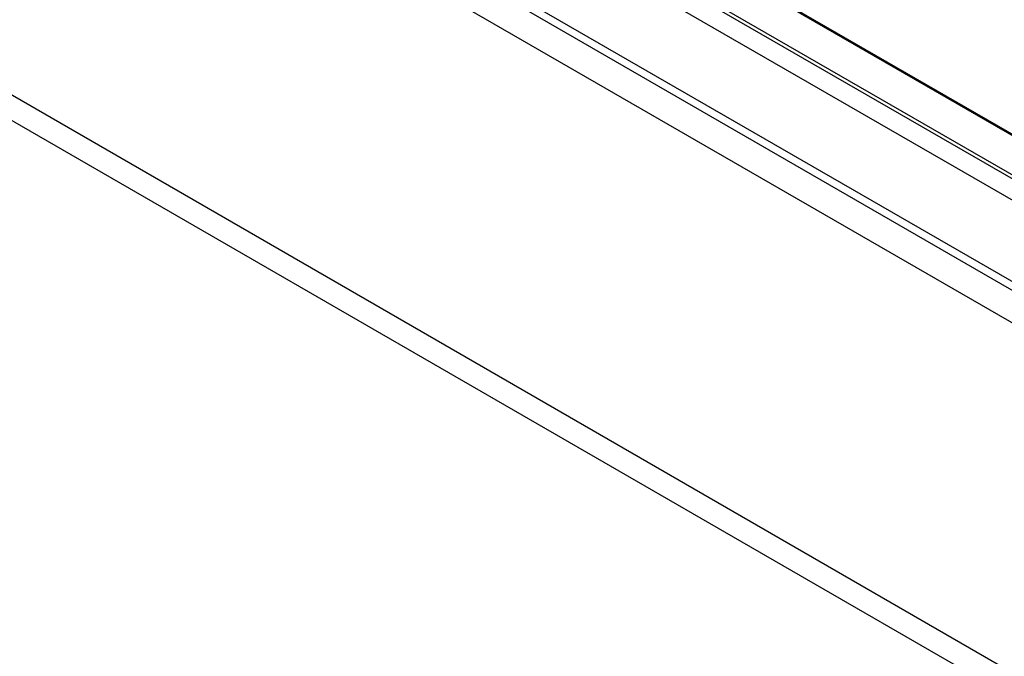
# Model space of a CAD drawing. Header units: millimetres. Extents: x 0 to 4200, y 0 to 2970.
# Tile 58 of 75: x 3094 to 3155, y 2152 to 2192. Entities that reach past the tile are written whole.
import ezdxf

# ---------------------------------------------------------------- set-up
doc = ezdxf.new("R2010")
doc.units = ezdxf.units.MM
doc.header["$LTSCALE"] = 10

msp = doc.modelspace()

# ---------------------------------------------------------------- linework, layer by layer
at = {"color": 7, "linetype": 'Continuous', "lineweight": 25}
for p, q in [((2927.492, 2307.338), (3321.351, 2079.968)), ((2929.193, 2305.814), (3320.312, 2080.026)), ((2968.186, 2281.269), (3321.161, 2077.501)), ((2950.65, 2269.676), (3309.789, 2062.349)), ((2950.249, 2268.326), (3309.388, 2061)), ((3050.606, 2242.887), (3198.957, 2157.246)), ((3199.077, 2156.923), (3050.655, 2242.605)), ((3198.632, 2155.855), (3050.21, 2241.537)), ((3087.319, 2224.143), (3162.244, 2180.89)), ((3087.39, 2224.184), (3162.315, 2180.931))]:
    msp.add_line(p, q, dxfattribs=at)

doc.saveas('drawing.dxf')
